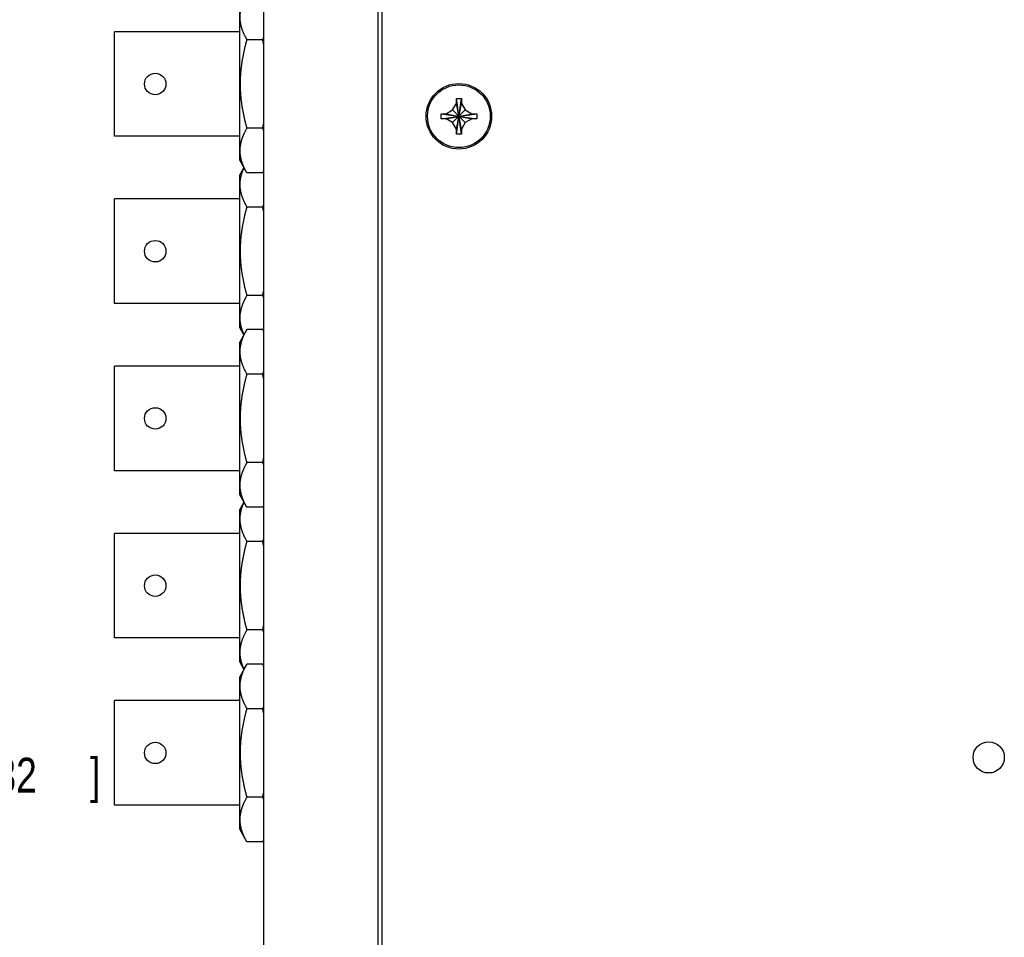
# Model space of a CAD drawing. Header units: inches. Extents: x 0 to 34, y 0 to 22.
# Tile 12 of 24: x 11.9 to 15.4, y 11.8 to 15.1. Entities that reach past the tile are written whole.
import ezdxf

# ---------------------------------------------------------------- set-up
doc = ezdxf.new("R2010")
doc.units = ezdxf.units.IN
doc.header["$LTSCALE"] = 1.87
doc.header["$MEASUREMENT"] = 0
doc.layers.get('0').update_dxf_attribs({"linetype": 'CONTINUOUS'})
doc.layers.add('DIMENSIONS', color=7, linetype='CONTINUOUS')
doc.styles.get("Standard").update_dxf_attribs({"font": 'txt', "width": 0.8})
doc.dimstyles.new('DIMSTYLE_1', dxfattribs={"dimtxt": 0.125, "dimasz": 0.18, "dimexe": 0.18, "dimexo": 0.0625, "dimgap": 0.09, "dimtad": 0, "dimtih": 1, "dimtoh": 1, "dimdec": 3, "dimzin": 4, "dimdsep": 46, "dimtxsty": 'STANDARD', "dimblk": '_FILLED', "dimblk1": '_FILLED', "dimblk2": '_FILLED', "dimcen": 0.09, "dimadec": 0, "dimazin": 0, "dimtp": 0.01, "dimtm": 0.01, "dimtfac": 1, "dimtdec": 3, "dimtofl": 0, "dimtmove": 0, "dimatfit": 3, "dimldrblk": '_FILLED', "dimfxl": 1, "dimtolj": 1, "dimtzin": 4, "dimarcsym": 0})

# ---------------------------------------------------------------- blocks, each defined once
blk = doc.blocks.new('_FILLED')
at = {"color": 0, "linetype": 'BYBLOCK'}
blk.add_solid([(0, 0), (-1, 0.174), (-1, -0.174)], dxfattribs=at)
blk = doc.blocks.new('*D11')
at = {"layer": 'DIMENSIONS', "color": 2, "linetype": 'CONTINUOUS'}
for p, q in [((12.7111, 18.3037), (11.3636, 18.3037)), ((11.4886, 18.3037), (11.4886, 12.485)), ((11.4886, 6.2437), (11.4886, 12.235)), ((12.7111, 6.2437), (11.3636, 6.2437))]:
    blk.add_line(p, q, dxfattribs=at)
at = {"layer": 'DIMENSIONS', "color": 2, "linetype": 'CONTINUOUS', "xscale": 0.18, "yscale": 0.18, "zscale": 0.18}
for p, rotation in [((11.4886, 18.3037), 90), ((11.4886, 6.2437), 270)]:
    blk.add_blockref('_FILLED', p, dxfattribs=dict(at, rotation=rotation))
at = {"layer": 'DIMENSIONS', "color": 2, "linetype": 'CONTINUOUS', "width": 0.8}
for s, p in [('[', (11.4511, 12.2975)), (']', (12.1511, 12.2975)), ('12.060', (10.7261, 12.2975)), ('306.32', (11.5511, 12.2975))]:
    blk.add_text(s, height=0.125, dxfattribs=at).set_placement(p)

msp = doc.modelspace()

# ---------------------------------------------------------------- linework, layer by layer
at = {"color": 7, "linetype": 'CONTINUOUS'}
for p, q in [((12.7736, 6.2437), (12.7736, 18.3037)), ((13.1836, 6.3237), (13.1836, 18.2237)), ((13.1986, 6.3387), (13.1986, 18.2087)), ((12.6876, 14.5662), (12.6876, 15.1132)), ((12.2386, 14.6522), (12.2386, 15.0272)), ((12.6876, 15.0272), (12.2386, 15.0272)), ((12.7694, 14.9982), (12.7137, 14.9982)), ((13.451, 14.7463), (13.4646, 14.7697)), ((13.4646, 14.6597), (13.4826, 14.7877)), ((13.4646, 14.7697), (13.4646, 14.7877)), ((13.4826, 14.6597), (13.4646, 14.7877)), ((13.4646, 14.7877), (13.4826, 14.7877)), ((13.4646, 14.6777), (13.4826, 14.7697)), ((13.4826, 14.6777), (13.4646, 14.7697)), ((13.4826, 14.7877), (13.4826, 14.7697)), ((13.4826, 14.7697), (13.4961, 14.7463)), ((13.4096, 14.7147), (13.4096, 14.7327)), ((13.4096, 14.7327), (13.5376, 14.7147)), ((13.4096, 14.7327), (13.4276, 14.7327)), ((13.4096, 14.7147), (13.5376, 14.7327)), ((13.4276, 14.7327), (13.451, 14.7463)), ((13.4276, 14.7327), (13.5196, 14.7147)), ((13.4276, 14.7147), (13.5196, 14.7327)), ((13.451, 14.7012), (13.4961, 14.7463)), ((13.4961, 14.7012), (13.451, 14.7463)), ((13.4961, 14.7463), (13.5196, 14.7327)), ((13.5196, 14.7327), (13.5376, 14.7327)), ((13.5376, 14.7327), (13.5376, 14.7147)), ((13.4276, 14.7147), (13.4096, 14.7147)), ((13.451, 14.7012), (13.4276, 14.7147)), ((13.4646, 14.6777), (13.451, 14.7012)), ((13.4961, 14.7012), (13.4826, 14.6777)), ((13.5196, 14.7147), (13.4961, 14.7012)), ((13.5376, 14.7147), (13.5196, 14.7147)), ((12.7694, 14.6812), (12.7137, 14.6812)), ((13.4646, 14.6597), (13.4646, 14.6777)), ((13.4826, 14.6597), (13.4646, 14.6597)), ((13.4826, 14.6777), (13.4826, 14.6597)), ((12.6876, 14.6522), (12.2386, 14.6522)), ((12.7128, 14.5212), (12.6876, 14.5662)), ((12.7024, 14.5397), (12.6876, 14.5132)), ((12.6876, 13.9662), (12.6876, 14.5132)), ((12.7704, 14.5212), (12.7128, 14.5212)), ((12.7736, 14.5269), (12.7704, 14.5212)), ((12.2386, 14.0522), (12.2386, 14.4272)), ((12.6876, 14.4272), (12.2386, 14.4272)), ((12.7694, 14.3982), (12.7137, 14.3982)), ((12.7694, 14.0812), (12.7137, 14.0812)), ((12.6876, 14.0522), (12.2386, 14.0522)), ((12.7024, 13.9397), (12.6876, 13.9662)), ((12.7128, 13.9582), (12.6876, 13.9132)), ((12.7704, 13.9582), (12.7128, 13.9582)), ((12.7736, 13.9525), (12.7704, 13.9582)), ((12.6876, 13.3662), (12.6876, 13.9132)), ((12.2386, 13.4522), (12.2386, 13.8272)), ((12.6876, 13.8272), (12.2386, 13.8272)), ((12.7694, 13.7982), (12.7137, 13.7982)), ((12.7694, 13.4812), (12.7137, 13.4812)), ((12.6876, 13.4522), (12.2386, 13.4522)), ((12.7128, 13.3212), (12.6876, 13.3662)), ((12.7024, 13.3397), (12.6876, 13.3132)), ((12.6876, 12.7662), (12.6876, 13.3132)), ((12.7704, 13.3212), (12.7128, 13.3212)), ((12.7736, 13.3269), (12.7704, 13.3212)), ((12.2386, 12.8522), (12.2386, 13.2272)), ((12.6876, 13.2272), (12.2386, 13.2272)), ((12.7694, 13.1982), (12.7137, 13.1982)), ((12.7694, 12.8812), (12.7137, 12.8812)), ((12.6876, 12.8522), (12.2386, 12.8522)), ((12.7024, 12.7397), (12.6876, 12.7662)), ((12.7128, 12.7582), (12.6876, 12.7132)), ((12.7704, 12.7582), (12.7128, 12.7582)), ((12.7736, 12.7525), (12.7704, 12.7582)), ((12.6876, 12.1662), (12.6876, 12.7132)), ((12.2386, 12.2522), (12.2386, 12.6272)), ((12.6876, 12.6272), (12.2386, 12.6272)), ((12.7694, 12.5982), (12.7137, 12.5982)), ((12.7694, 12.2812), (12.7137, 12.2812)), ((12.6876, 12.2522), (12.2386, 12.2522)), ((12.7128, 12.1212), (12.6876, 12.1662)), ((12.7704, 12.1212), (12.7128, 12.1212)), ((12.7736, 12.1269), (12.7704, 12.1212))]:
    msp.add_line(p, q, dxfattribs=at)
for centre, radius in [((12.3846, 14.8397), 0.0385), ((13.4736, 14.7237), 0.1175), ((13.4736, 14.7237), 0.1125), ((12.3846, 14.2397), 0.0385), ((12.3846, 13.6397), 0.0385), ((12.3846, 13.0397), 0.0385), ((12.3846, 12.4397), 0.0385), ((15.3736, 12.4237), 0.056)]:
    msp.add_circle(centre, radius, dxfattribs=at)
for points, knots in [([(12.7137, 14.9982), (12.7131, 14.9993), (12.712, 15.0014), (12.7103, 15.0045), (12.7086, 15.0076), (12.7071, 15.0107), (12.7056, 15.0137), (12.7041, 15.0167), (12.7028, 15.0197), (12.7015, 15.0227), (12.7002, 15.0257), (12.6991, 15.0287), (12.6979, 15.0316), (12.6969, 15.0346), (12.6959, 15.0375), (12.695, 15.0404), (12.6941, 15.0433), (12.6933, 15.0463), (12.6926, 15.0492), (12.692, 15.0521), (12.6914, 15.055), (12.6908, 15.0579), (12.6904, 15.0608), (12.69, 15.0637), (12.6896, 15.0666), (12.6894, 15.0695), (12.6892, 15.0725), (12.6891, 15.0754), (12.689, 15.0783), (12.689, 15.0812), (12.6891, 15.0841), (12.6893, 15.087), (12.6895, 15.0899), (12.6898, 15.0928), (12.6901, 15.0957), (12.6906, 15.0987), (12.6911, 15.1016), (12.6916, 15.1045), (12.6923, 15.1074), (12.6929, 15.1103), (12.6937, 15.1132), (12.6945, 15.1161), (12.6954, 15.1191), (12.6964, 15.122), (12.6974, 15.1249), (12.6984, 15.1279), (12.6996, 15.1308), (12.7008, 15.1338), (12.7021, 15.1368), (12.7034, 15.1398), (12.7048, 15.1428), (12.7062, 15.1458), (12.7078, 15.1489), (12.7094, 15.152), (12.711, 15.1551), (12.7122, 15.1572), (12.7128, 15.1582)], [0, 0, 0, 0, 0.021461, 0.042541, 0.063263, 0.08365, 0.103725, 0.123511, 0.14303, 0.162301, 0.181342, 0.200172, 0.218805, 0.237259, 0.255548, 0.273686, 0.291688, 0.309564, 0.327328, 0.344992, 0.362567, 0.380063, 0.397491, 0.41486, 0.432182, 0.449464, 0.466717, 0.48395, 0.501171, 0.518389, 0.535615, 0.552855, 0.570121, 0.58742, 0.604762, 0.622158, 0.639616, 0.657146, 0.674761, 0.692469, 0.710284, 0.728216, 0.746279, 0.764485, 0.782848, 0.801382, 0.820104, 0.839029, 0.858174, 0.877557, 0.897196, 0.917113, 0.937329, 0.957867, 0.97875, 1, 1, 1, 1]), ([(12.7137, 14.6812), (12.7131, 14.6833), (12.712, 14.6875), (12.7103, 14.6938), (12.7087, 14.7), (12.7072, 14.7062), (12.7058, 14.7123), (12.7044, 14.7184), (12.703, 14.7245), (12.7018, 14.7305), (12.7006, 14.7365), (12.6995, 14.7424), (12.6984, 14.7484), (12.6974, 14.7543), (12.6964, 14.7602), (12.6956, 14.7661), (12.6948, 14.772), (12.694, 14.7779), (12.6933, 14.7838), (12.6927, 14.7897), (12.6922, 14.7956), (12.6917, 14.8015), (12.6913, 14.8073), (12.6909, 14.8132), (12.6906, 14.8191), (12.6904, 14.825), (12.6903, 14.8309), (12.6902, 14.8368), (12.6902, 14.8427), (12.6903, 14.8485), (12.6904, 14.8544), (12.6906, 14.8603), (12.6909, 14.8662), (12.6913, 14.8721), (12.6917, 14.878), (12.6922, 14.8838), (12.6927, 14.8897), (12.6933, 14.8956), (12.694, 14.9015), (12.6948, 14.9074), (12.6956, 14.9133), (12.6964, 14.9192), (12.6974, 14.9251), (12.6984, 14.931), (12.6995, 14.937), (12.7006, 14.943), (12.7018, 14.9489), (12.703, 14.955), (12.7044, 14.961), (12.7058, 14.9671), (12.7072, 14.9732), (12.7087, 14.9794), (12.7103, 14.9856), (12.712, 14.9919), (12.7131, 14.9961), (12.7137, 14.9982)], [0, 0, 0, 0, 0.020454, 0.04066, 0.060637, 0.080406, 0.099984, 0.119393, 0.138648, 0.157765, 0.176761, 0.195648, 0.214439, 0.233147, 0.251782, 0.270355, 0.288874, 0.307348, 0.325784, 0.344189, 0.362568, 0.380927, 0.39927, 0.417599, 0.43592, 0.454233, 0.472542, 0.490848, 0.509152, 0.527459, 0.545767, 0.56408, 0.582401, 0.60073, 0.619073, 0.637432, 0.655811, 0.674216, 0.692652, 0.711126, 0.729645, 0.748218, 0.766853, 0.785561, 0.804352, 0.823239, 0.842235, 0.861352, 0.880607, 0.900016, 0.919594, 0.939363, 0.95934, 0.979546, 1, 1, 1, 1]), ([(12.7694, 14.9982), (12.77, 14.9993), (12.7712, 15.0014), (12.7725, 15.0039), (12.7733, 15.0054), (12.7736, 15.0058)], [0, 0, 0, 0, 0.418316, 0.829218, 1, 1, 1, 1]), ([(12.7736, 14.9826), (12.7733, 14.9836), (12.7725, 14.9867), (12.7711, 14.9919), (12.77, 14.9961), (12.7694, 14.9982)], [0, 0, 0, 0, 0.193263, 0.594186, 1, 1, 1, 1]), ([(12.7694, 14.6812), (12.77, 14.6833), (12.7711, 14.6875), (12.7725, 14.6927), (12.7733, 14.6959), (12.7736, 14.6969)], [0, 0, 0, 0, 0.405814, 0.806737, 1, 1, 1, 1]), ([(12.7128, 14.5212), (12.7122, 14.5223), (12.711, 14.5243), (12.7094, 14.5274), (12.7078, 14.5305), (12.7062, 14.5336), (12.7048, 14.5366), (12.7034, 14.5396), (12.7021, 14.5426), (12.7008, 14.5456), (12.6996, 14.5486), (12.6984, 14.5515), (12.6974, 14.5545), (12.6964, 14.5574), (12.6954, 14.5604), (12.6945, 14.5633), (12.6937, 14.5662), (12.6929, 14.5691), (12.6923, 14.572), (12.6916, 14.5749), (12.6911, 14.5778), (12.6906, 14.5808), (12.6901, 14.5837), (12.6898, 14.5866), (12.6895, 14.5895), (12.6893, 14.5924), (12.6891, 14.5953), (12.689, 14.5982), (12.689, 14.6011), (12.6891, 14.6041), (12.6892, 14.607), (12.6894, 14.6099), (12.6896, 14.6128), (12.69, 14.6157), (12.6904, 14.6186), (12.6908, 14.6215), (12.6914, 14.6244), (12.692, 14.6273), (12.6926, 14.6303), (12.6933, 14.6332), (12.6941, 14.6361), (12.695, 14.639), (12.6959, 14.6419), (12.6969, 14.6449), (12.6979, 14.6478), (12.6991, 14.6508), (12.7002, 14.6537), (12.7015, 14.6567), (12.7028, 14.6597), (12.7041, 14.6627), (12.7056, 14.6657), (12.7071, 14.6688), (12.7086, 14.6718), (12.7103, 14.6749), (12.712, 14.6781), (12.7131, 14.6802), (12.7137, 14.6812)], [0, 0, 0, 0, 0.02125, 0.042133, 0.062671, 0.082887, 0.102804, 0.122443, 0.141826, 0.160971, 0.179896, 0.198618, 0.217152, 0.235516, 0.253721, 0.271784, 0.289716, 0.307531, 0.325239, 0.342854, 0.360384, 0.377842, 0.395238, 0.41258, 0.429879, 0.447145, 0.464385, 0.481611, 0.498829, 0.51605, 0.533283, 0.550536, 0.567818, 0.58514, 0.602509, 0.619937, 0.637433, 0.655008, 0.672672, 0.690436, 0.708312, 0.726314, 0.744452, 0.762741, 0.781195, 0.799828, 0.818658, 0.837699, 0.85697, 0.876489, 0.896275, 0.916351, 0.936737, 0.957459, 0.978539, 1, 1, 1, 1]), ([(12.7736, 14.6736), (12.7733, 14.674), (12.7725, 14.6755), (12.7712, 14.6781), (12.77, 14.6802), (12.7694, 14.6812)], [0, 0, 0, 0, 0.170782, 0.581685, 1, 1, 1, 1]), ([(12.7137, 14.3982), (12.7131, 14.3993), (12.712, 14.4014), (12.7103, 14.4045), (12.7086, 14.4076), (12.7071, 14.4107), (12.7056, 14.4137), (12.7041, 14.4167), (12.7028, 14.4197), (12.7015, 14.4227), (12.7002, 14.4257), (12.6991, 14.4287), (12.6979, 14.4316), (12.6969, 14.4346), (12.6959, 14.4375), (12.695, 14.4404), (12.6941, 14.4433), (12.6933, 14.4463), (12.6926, 14.4492), (12.692, 14.4521), (12.6914, 14.455), (12.6908, 14.4579), (12.6904, 14.4608), (12.69, 14.4637), (12.6896, 14.4666), (12.6894, 14.4695), (12.6892, 14.4725), (12.6891, 14.4754), (12.689, 14.4783), (12.689, 14.4812), (12.6891, 14.4841), (12.6893, 14.487), (12.6895, 14.4899), (12.6898, 14.4928), (12.6901, 14.4957), (12.6906, 14.4987), (12.6911, 14.5016), (12.6916, 14.5045), (12.6923, 14.5074), (12.6929, 14.5103), (12.6937, 14.5132), (12.6945, 14.5161), (12.6954, 14.5191), (12.6964, 14.522), (12.6974, 14.5249), (12.6984, 14.5279), (12.6996, 14.5308), (12.7008, 14.5338), (12.7019, 14.5364), (12.7026, 14.5381), (12.7029, 14.5388)], [0, 0, 0, 0, 0.024639, 0.04884, 0.07263, 0.096035, 0.119083, 0.141799, 0.164208, 0.186332, 0.208193, 0.229811, 0.251203, 0.27239, 0.293387, 0.31421, 0.334877, 0.3554, 0.375795, 0.396074, 0.416251, 0.436337, 0.456346, 0.476287, 0.496173, 0.516015, 0.535822, 0.555606, 0.575377, 0.595145, 0.614921, 0.634715, 0.654537, 0.674398, 0.694307, 0.714279, 0.734322, 0.754448, 0.77467, 0.795001, 0.815453, 0.836041, 0.856777, 0.877679, 0.898761, 0.92004, 0.941534, 0.963261, 0.98524, 1, 1, 1, 1]), ([(12.7704, 14.5212), (12.7709, 14.5223), (12.772, 14.5242), (12.7731, 14.5262), (12.7736, 14.5271)], [0, 0, 0, 0, 0.53619, 1, 1, 1, 1]), ([(12.7137, 14.0812), (12.7131, 14.0833), (12.712, 14.0875), (12.7103, 14.0938), (12.7087, 14.1), (12.7072, 14.1062), (12.7058, 14.1123), (12.7044, 14.1184), (12.703, 14.1245), (12.7018, 14.1305), (12.7006, 14.1365), (12.6995, 14.1424), (12.6984, 14.1484), (12.6974, 14.1543), (12.6964, 14.1602), (12.6956, 14.1661), (12.6948, 14.172), (12.694, 14.1779), (12.6933, 14.1838), (12.6927, 14.1897), (12.6922, 14.1956), (12.6917, 14.2015), (12.6913, 14.2073), (12.6909, 14.2132), (12.6906, 14.2191), (12.6904, 14.225), (12.6903, 14.2309), (12.6902, 14.2368), (12.6902, 14.2427), (12.6903, 14.2485), (12.6904, 14.2544), (12.6906, 14.2603), (12.6909, 14.2662), (12.6913, 14.2721), (12.6917, 14.278), (12.6922, 14.2838), (12.6927, 14.2897), (12.6933, 14.2956), (12.694, 14.3015), (12.6948, 14.3074), (12.6956, 14.3133), (12.6964, 14.3192), (12.6974, 14.3251), (12.6984, 14.331), (12.6995, 14.337), (12.7006, 14.343), (12.7018, 14.3489), (12.703, 14.355), (12.7044, 14.361), (12.7058, 14.3671), (12.7072, 14.3732), (12.7087, 14.3794), (12.7103, 14.3856), (12.712, 14.3919), (12.7131, 14.3961), (12.7137, 14.3982)], [0, 0, 0, 0, 0.020454, 0.04066, 0.060637, 0.080406, 0.099984, 0.119393, 0.138648, 0.157765, 0.176761, 0.195648, 0.214439, 0.233147, 0.251782, 0.270355, 0.288874, 0.307348, 0.325784, 0.344189, 0.362568, 0.380927, 0.39927, 0.417599, 0.43592, 0.454233, 0.472542, 0.490848, 0.509152, 0.527459, 0.545767, 0.56408, 0.582401, 0.60073, 0.619073, 0.637432, 0.655811, 0.674216, 0.692652, 0.711126, 0.729645, 0.748218, 0.766853, 0.785561, 0.804352, 0.823239, 0.842235, 0.861352, 0.880607, 0.900016, 0.919594, 0.939363, 0.95934, 0.979546, 1, 1, 1, 1]), ([(12.7694, 14.3982), (12.77, 14.3993), (12.7712, 14.4014), (12.7725, 14.4039), (12.7733, 14.4054), (12.7736, 14.4058)], [0, 0, 0, 0, 0.418316, 0.829218, 1, 1, 1, 1]), ([(12.7736, 14.3826), (12.7733, 14.3836), (12.7725, 14.3867), (12.7711, 14.3919), (12.77, 14.3961), (12.7694, 14.3982)], [0, 0, 0, 0, 0.193263, 0.594186, 1, 1, 1, 1]), ([(12.7694, 14.0812), (12.77, 14.0833), (12.7711, 14.0875), (12.7725, 14.0927), (12.7733, 14.0959), (12.7736, 14.0969)], [0, 0, 0, 0, 0.405814, 0.806737, 1, 1, 1, 1]), ([(12.7029, 13.9407), (12.7026, 13.9413), (12.7019, 13.943), (12.7008, 13.9456), (12.6996, 13.9486), (12.6984, 13.9515), (12.6974, 13.9545), (12.6964, 13.9574), (12.6954, 13.9604), (12.6945, 13.9633), (12.6937, 13.9662), (12.6929, 13.9691), (12.6923, 13.972), (12.6916, 13.9749), (12.6911, 13.9778), (12.6906, 13.9808), (12.6901, 13.9837), (12.6898, 13.9866), (12.6895, 13.9895), (12.6893, 13.9924), (12.6891, 13.9953), (12.689, 13.9982), (12.689, 14.0011), (12.6891, 14.0041), (12.6892, 14.007), (12.6894, 14.0099), (12.6896, 14.0128), (12.69, 14.0157), (12.6904, 14.0186), (12.6908, 14.0215), (12.6914, 14.0244), (12.692, 14.0273), (12.6926, 14.0303), (12.6933, 14.0332), (12.6941, 14.0361), (12.695, 14.039), (12.6959, 14.0419), (12.6969, 14.0449), (12.6979, 14.0478), (12.6991, 14.0508), (12.7002, 14.0537), (12.7015, 14.0567), (12.7028, 14.0597), (12.7041, 14.0627), (12.7056, 14.0657), (12.7071, 14.0688), (12.7086, 14.0718), (12.7103, 14.0749), (12.712, 14.0781), (12.7131, 14.0802), (12.7137, 14.0812)], [0, 0, 0, 0, 0.01476, 0.036739, 0.058466, 0.07996, 0.101239, 0.122321, 0.143223, 0.163959, 0.184547, 0.204999, 0.22533, 0.245552, 0.265679, 0.285722, 0.305693, 0.325603, 0.345463, 0.365285, 0.385079, 0.404855, 0.424623, 0.444394, 0.464178, 0.483985, 0.503827, 0.523713, 0.543654, 0.563663, 0.58375, 0.603926, 0.624205, 0.6446, 0.665123, 0.68579, 0.706614, 0.72761, 0.748797, 0.770189, 0.791807, 0.813668, 0.835792, 0.858201, 0.880917, 0.903965, 0.92737, 0.95116, 0.975361, 1, 1, 1, 1]), ([(12.7736, 14.0736), (12.7733, 14.074), (12.7725, 14.0755), (12.7712, 14.0781), (12.77, 14.0802), (12.7694, 14.0812)], [0, 0, 0, 0, 0.170782, 0.581685, 1, 1, 1, 1]), ([(12.7137, 13.7982), (12.7131, 13.7993), (12.712, 13.8014), (12.7103, 13.8045), (12.7086, 13.8076), (12.7071, 13.8107), (12.7056, 13.8137), (12.7041, 13.8167), (12.7028, 13.8197), (12.7015, 13.8227), (12.7002, 13.8257), (12.6991, 13.8287), (12.6979, 13.8316), (12.6969, 13.8346), (12.6959, 13.8375), (12.695, 13.8404), (12.6941, 13.8433), (12.6933, 13.8463), (12.6926, 13.8492), (12.692, 13.8521), (12.6914, 13.855), (12.6908, 13.8579), (12.6904, 13.8608), (12.69, 13.8637), (12.6896, 13.8666), (12.6894, 13.8695), (12.6892, 13.8725), (12.6891, 13.8754), (12.689, 13.8783), (12.689, 13.8812), (12.6891, 13.8841), (12.6893, 13.887), (12.6895, 13.8899), (12.6898, 13.8928), (12.6901, 13.8957), (12.6906, 13.8987), (12.6911, 13.9016), (12.6916, 13.9045), (12.6923, 13.9074), (12.6929, 13.9103), (12.6937, 13.9132), (12.6945, 13.9161), (12.6954, 13.9191), (12.6964, 13.922), (12.6974, 13.9249), (12.6984, 13.9279), (12.6996, 13.9308), (12.7008, 13.9338), (12.7021, 13.9368), (12.7034, 13.9398), (12.7048, 13.9428), (12.7062, 13.9458), (12.7078, 13.9489), (12.7094, 13.952), (12.711, 13.9551), (12.7122, 13.9572), (12.7128, 13.9582)], [0, 0, 0, 0, 0.021461, 0.042541, 0.063263, 0.08365, 0.103725, 0.123511, 0.14303, 0.162301, 0.181342, 0.200172, 0.218805, 0.237259, 0.255548, 0.273686, 0.291688, 0.309564, 0.327328, 0.344992, 0.362567, 0.380063, 0.397491, 0.41486, 0.432182, 0.449464, 0.466717, 0.48395, 0.501171, 0.518389, 0.535615, 0.552855, 0.570121, 0.58742, 0.604762, 0.622158, 0.639616, 0.657146, 0.674761, 0.692469, 0.710284, 0.728216, 0.746279, 0.764485, 0.782848, 0.801382, 0.820104, 0.839029, 0.858174, 0.877557, 0.897196, 0.917113, 0.937329, 0.957867, 0.97875, 1, 1, 1, 1]), ([(12.7736, 13.9523), (12.7731, 13.9532), (12.772, 13.9552), (12.7709, 13.9572), (12.7704, 13.9582)], [0, 0, 0, 0, 0.46381, 1, 1, 1, 1]), ([(12.7137, 13.4812), (12.7131, 13.4833), (12.712, 13.4875), (12.7103, 13.4938), (12.7087, 13.5), (12.7072, 13.5062), (12.7058, 13.5123), (12.7044, 13.5184), (12.703, 13.5245), (12.7018, 13.5305), (12.7006, 13.5365), (12.6995, 13.5424), (12.6984, 13.5484), (12.6974, 13.5543), (12.6964, 13.5602), (12.6956, 13.5661), (12.6948, 13.572), (12.694, 13.5779), (12.6933, 13.5838), (12.6927, 13.5897), (12.6922, 13.5956), (12.6917, 13.6015), (12.6913, 13.6073), (12.6909, 13.6132), (12.6906, 13.6191), (12.6904, 13.625), (12.6903, 13.6309), (12.6902, 13.6368), (12.6902, 13.6427), (12.6903, 13.6485), (12.6904, 13.6544), (12.6906, 13.6603), (12.6909, 13.6662), (12.6913, 13.6721), (12.6917, 13.678), (12.6922, 13.6838), (12.6927, 13.6897), (12.6933, 13.6956), (12.694, 13.7015), (12.6948, 13.7074), (12.6956, 13.7133), (12.6964, 13.7192), (12.6974, 13.7251), (12.6984, 13.731), (12.6995, 13.737), (12.7006, 13.743), (12.7018, 13.7489), (12.703, 13.755), (12.7044, 13.761), (12.7058, 13.7671), (12.7072, 13.7732), (12.7087, 13.7794), (12.7103, 13.7856), (12.712, 13.7919), (12.7131, 13.7961), (12.7137, 13.7982)], [0, 0, 0, 0, 0.020454, 0.04066, 0.060637, 0.080406, 0.099984, 0.119393, 0.138648, 0.157765, 0.176761, 0.195648, 0.214439, 0.233147, 0.251782, 0.270355, 0.288874, 0.307348, 0.325784, 0.344189, 0.362568, 0.380927, 0.39927, 0.417599, 0.43592, 0.454233, 0.472542, 0.490848, 0.509152, 0.527459, 0.545767, 0.56408, 0.582401, 0.60073, 0.619073, 0.637432, 0.655811, 0.674216, 0.692652, 0.711126, 0.729645, 0.748218, 0.766853, 0.785561, 0.804352, 0.823239, 0.842235, 0.861352, 0.880607, 0.900016, 0.919594, 0.939363, 0.95934, 0.979546, 1, 1, 1, 1]), ([(12.7694, 13.7982), (12.77, 13.7993), (12.7712, 13.8014), (12.7725, 13.8039), (12.7733, 13.8054), (12.7736, 13.8058)], [0, 0, 0, 0, 0.418316, 0.829218, 1, 1, 1, 1]), ([(12.7736, 13.7826), (12.7733, 13.7836), (12.7725, 13.7867), (12.7711, 13.7919), (12.77, 13.7961), (12.7694, 13.7982)], [0, 0, 0, 0, 0.193263, 0.594186, 1, 1, 1, 1]), ([(12.7694, 13.4812), (12.77, 13.4833), (12.7711, 13.4875), (12.7725, 13.4927), (12.7733, 13.4959), (12.7736, 13.4969)], [0, 0, 0, 0, 0.405814, 0.806737, 1, 1, 1, 1]), ([(12.7128, 13.3212), (12.7122, 13.3223), (12.711, 13.3243), (12.7094, 13.3274), (12.7078, 13.3305), (12.7062, 13.3336), (12.7048, 13.3366), (12.7034, 13.3396), (12.7021, 13.3426), (12.7008, 13.3456), (12.6996, 13.3486), (12.6984, 13.3515), (12.6974, 13.3545), (12.6964, 13.3574), (12.6954, 13.3604), (12.6945, 13.3633), (12.6937, 13.3662), (12.6929, 13.3691), (12.6923, 13.372), (12.6916, 13.3749), (12.6911, 13.3778), (12.6906, 13.3808), (12.6901, 13.3837), (12.6898, 13.3866), (12.6895, 13.3895), (12.6893, 13.3924), (12.6891, 13.3953), (12.689, 13.3982), (12.689, 13.4011), (12.6891, 13.4041), (12.6892, 13.407), (12.6894, 13.4099), (12.6896, 13.4128), (12.69, 13.4157), (12.6904, 13.4186), (12.6908, 13.4215), (12.6914, 13.4244), (12.692, 13.4273), (12.6926, 13.4303), (12.6933, 13.4332), (12.6941, 13.4361), (12.695, 13.439), (12.6959, 13.4419), (12.6969, 13.4449), (12.6979, 13.4478), (12.6991, 13.4508), (12.7002, 13.4537), (12.7015, 13.4567), (12.7028, 13.4597), (12.7041, 13.4627), (12.7056, 13.4657), (12.7071, 13.4688), (12.7086, 13.4718), (12.7103, 13.4749), (12.712, 13.4781), (12.7131, 13.4802), (12.7137, 13.4812)], [0, 0, 0, 0, 0.02125, 0.042133, 0.062671, 0.082887, 0.102804, 0.122443, 0.141826, 0.160971, 0.179896, 0.198618, 0.217152, 0.235516, 0.253721, 0.271784, 0.289716, 0.307531, 0.325239, 0.342854, 0.360384, 0.377842, 0.395238, 0.41258, 0.429879, 0.447145, 0.464385, 0.481611, 0.498829, 0.51605, 0.533283, 0.550536, 0.567818, 0.58514, 0.602509, 0.619937, 0.637433, 0.655008, 0.672672, 0.690436, 0.708312, 0.726314, 0.744452, 0.762741, 0.781195, 0.799828, 0.818658, 0.837699, 0.85697, 0.876489, 0.896275, 0.916351, 0.936737, 0.957459, 0.978539, 1, 1, 1, 1]), ([(12.7736, 13.4736), (12.7733, 13.474), (12.7725, 13.4755), (12.7712, 13.4781), (12.77, 13.4802), (12.7694, 13.4812)], [0, 0, 0, 0, 0.170782, 0.581685, 1, 1, 1, 1]), ([(12.7137, 13.1982), (12.7131, 13.1993), (12.712, 13.2014), (12.7103, 13.2045), (12.7086, 13.2076), (12.7071, 13.2107), (12.7056, 13.2137), (12.7041, 13.2167), (12.7028, 13.2197), (12.7015, 13.2227), (12.7002, 13.2257), (12.6991, 13.2287), (12.6979, 13.2316), (12.6969, 13.2346), (12.6959, 13.2375), (12.695, 13.2404), (12.6941, 13.2433), (12.6933, 13.2463), (12.6926, 13.2492), (12.692, 13.2521), (12.6914, 13.255), (12.6908, 13.2579), (12.6904, 13.2608), (12.69, 13.2637), (12.6896, 13.2666), (12.6894, 13.2695), (12.6892, 13.2725), (12.6891, 13.2754), (12.689, 13.2783), (12.689, 13.2812), (12.6891, 13.2841), (12.6893, 13.287), (12.6895, 13.2899), (12.6898, 13.2928), (12.6901, 13.2957), (12.6906, 13.2987), (12.6911, 13.3016), (12.6916, 13.3045), (12.6923, 13.3074), (12.6929, 13.3103), (12.6937, 13.3132), (12.6945, 13.3161), (12.6954, 13.3191), (12.6964, 13.322), (12.6974, 13.3249), (12.6984, 13.3279), (12.6996, 13.3308), (12.7008, 13.3338), (12.7019, 13.3364), (12.7026, 13.3381), (12.7029, 13.3388)], [0, 0, 0, 0, 0.024639, 0.04884, 0.07263, 0.096035, 0.119083, 0.141799, 0.164208, 0.186332, 0.208193, 0.229811, 0.251203, 0.27239, 0.293387, 0.31421, 0.334877, 0.3554, 0.375795, 0.396074, 0.416251, 0.436337, 0.456346, 0.476287, 0.496173, 0.516015, 0.535822, 0.555606, 0.575377, 0.595145, 0.614921, 0.634715, 0.654537, 0.674398, 0.694307, 0.714279, 0.734322, 0.754448, 0.77467, 0.795001, 0.815453, 0.836041, 0.856777, 0.877679, 0.898761, 0.92004, 0.941534, 0.963261, 0.98524, 1, 1, 1, 1]), ([(12.7704, 13.3212), (12.7709, 13.3223), (12.772, 13.3242), (12.7731, 13.3262), (12.7736, 13.3271)], [0, 0, 0, 0, 0.53619, 1, 1, 1, 1]), ([(12.7137, 12.8812), (12.7131, 12.8833), (12.712, 12.8875), (12.7103, 12.8938), (12.7087, 12.9), (12.7072, 12.9062), (12.7058, 12.9123), (12.7044, 12.9184), (12.703, 12.9245), (12.7018, 12.9305), (12.7006, 12.9365), (12.6995, 12.9424), (12.6984, 12.9484), (12.6974, 12.9543), (12.6964, 12.9602), (12.6956, 12.9661), (12.6948, 12.972), (12.694, 12.9779), (12.6933, 12.9838), (12.6927, 12.9897), (12.6922, 12.9956), (12.6917, 13.0015), (12.6913, 13.0073), (12.6909, 13.0132), (12.6906, 13.0191), (12.6904, 13.025), (12.6903, 13.0309), (12.6902, 13.0368), (12.6902, 13.0427), (12.6903, 13.0485), (12.6904, 13.0544), (12.6906, 13.0603), (12.6909, 13.0662), (12.6913, 13.0721), (12.6917, 13.078), (12.6922, 13.0838), (12.6927, 13.0897), (12.6933, 13.0956), (12.694, 13.1015), (12.6948, 13.1074), (12.6956, 13.1133), (12.6964, 13.1192), (12.6974, 13.1251), (12.6984, 13.131), (12.6995, 13.137), (12.7006, 13.143), (12.7018, 13.1489), (12.703, 13.155), (12.7044, 13.161), (12.7058, 13.1671), (12.7072, 13.1732), (12.7087, 13.1794), (12.7103, 13.1856), (12.712, 13.1919), (12.7131, 13.1961), (12.7137, 13.1982)], [0, 0, 0, 0, 0.020454, 0.04066, 0.060637, 0.080406, 0.099984, 0.119393, 0.138648, 0.157765, 0.176761, 0.195648, 0.214439, 0.233147, 0.251782, 0.270355, 0.288874, 0.307348, 0.325784, 0.344189, 0.362568, 0.380927, 0.39927, 0.417599, 0.43592, 0.454233, 0.472542, 0.490848, 0.509152, 0.527459, 0.545767, 0.56408, 0.582401, 0.60073, 0.619073, 0.637432, 0.655811, 0.674216, 0.692652, 0.711126, 0.729645, 0.748218, 0.766853, 0.785561, 0.804352, 0.823239, 0.842235, 0.861352, 0.880607, 0.900016, 0.919594, 0.939363, 0.95934, 0.979546, 1, 1, 1, 1]), ([(12.7694, 13.1982), (12.77, 13.1993), (12.7712, 13.2014), (12.7725, 13.2039), (12.7733, 13.2054), (12.7736, 13.2058)], [0, 0, 0, 0, 0.418316, 0.829218, 1, 1, 1, 1]), ([(12.7736, 13.1826), (12.7733, 13.1836), (12.7725, 13.1867), (12.7711, 13.1919), (12.77, 13.1961), (12.7694, 13.1982)], [0, 0, 0, 0, 0.193263, 0.594186, 1, 1, 1, 1]), ([(12.7694, 12.8812), (12.77, 12.8833), (12.7711, 12.8875), (12.7725, 12.8927), (12.7733, 12.8959), (12.7736, 12.8969)], [0, 0, 0, 0, 0.405814, 0.806737, 1, 1, 1, 1]), ([(12.7029, 12.7407), (12.7026, 12.7413), (12.7019, 12.743), (12.7008, 12.7456), (12.6996, 12.7486), (12.6984, 12.7515), (12.6974, 12.7545), (12.6964, 12.7574), (12.6954, 12.7604), (12.6945, 12.7633), (12.6937, 12.7662), (12.6929, 12.7691), (12.6923, 12.772), (12.6916, 12.7749), (12.6911, 12.7778), (12.6906, 12.7808), (12.6901, 12.7837), (12.6898, 12.7866), (12.6895, 12.7895), (12.6893, 12.7924), (12.6891, 12.7953), (12.689, 12.7982), (12.689, 12.8011), (12.6891, 12.8041), (12.6892, 12.807), (12.6894, 12.8099), (12.6896, 12.8128), (12.69, 12.8157), (12.6904, 12.8186), (12.6908, 12.8215), (12.6914, 12.8244), (12.692, 12.8273), (12.6926, 12.8303), (12.6933, 12.8332), (12.6941, 12.8361), (12.695, 12.839), (12.6959, 12.8419), (12.6969, 12.8449), (12.6979, 12.8478), (12.6991, 12.8508), (12.7002, 12.8537), (12.7015, 12.8567), (12.7028, 12.8597), (12.7041, 12.8627), (12.7056, 12.8657), (12.7071, 12.8688), (12.7086, 12.8718), (12.7103, 12.8749), (12.712, 12.8781), (12.7131, 12.8802), (12.7137, 12.8812)], [0, 0, 0, 0, 0.01476, 0.036739, 0.058466, 0.07996, 0.101239, 0.122321, 0.143223, 0.163959, 0.184547, 0.204999, 0.22533, 0.245552, 0.265679, 0.285722, 0.305693, 0.325603, 0.345463, 0.365285, 0.385079, 0.404855, 0.424623, 0.444394, 0.464178, 0.483985, 0.503827, 0.523713, 0.543654, 0.563663, 0.58375, 0.603926, 0.624205, 0.6446, 0.665123, 0.68579, 0.706614, 0.72761, 0.748797, 0.770189, 0.791807, 0.813668, 0.835792, 0.858201, 0.880917, 0.903965, 0.92737, 0.95116, 0.975361, 1, 1, 1, 1]), ([(12.7736, 12.8736), (12.7733, 12.874), (12.7725, 12.8755), (12.7712, 12.8781), (12.77, 12.8802), (12.7694, 12.8812)], [0, 0, 0, 0, 0.170782, 0.581685, 1, 1, 1, 1]), ([(12.7137, 12.5982), (12.7131, 12.5993), (12.712, 12.6014), (12.7103, 12.6045), (12.7086, 12.6076), (12.7071, 12.6107), (12.7056, 12.6137), (12.7041, 12.6167), (12.7028, 12.6197), (12.7015, 12.6227), (12.7002, 12.6257), (12.6991, 12.6287), (12.6979, 12.6316), (12.6969, 12.6346), (12.6959, 12.6375), (12.695, 12.6404), (12.6941, 12.6433), (12.6933, 12.6463), (12.6926, 12.6492), (12.692, 12.6521), (12.6914, 12.655), (12.6908, 12.6579), (12.6904, 12.6608), (12.69, 12.6637), (12.6896, 12.6666), (12.6894, 12.6695), (12.6892, 12.6725), (12.6891, 12.6754), (12.689, 12.6783), (12.689, 12.6812), (12.6891, 12.6841), (12.6893, 12.687), (12.6895, 12.6899), (12.6898, 12.6928), (12.6901, 12.6957), (12.6906, 12.6987), (12.6911, 12.7016), (12.6916, 12.7045), (12.6923, 12.7074), (12.6929, 12.7103), (12.6937, 12.7132), (12.6945, 12.7161), (12.6954, 12.7191), (12.6964, 12.722), (12.6974, 12.7249), (12.6984, 12.7279), (12.6996, 12.7308), (12.7008, 12.7338), (12.7021, 12.7368), (12.7034, 12.7398), (12.7048, 12.7428), (12.7062, 12.7458), (12.7078, 12.7489), (12.7094, 12.752), (12.711, 12.7551), (12.7122, 12.7572), (12.7128, 12.7582)], [0, 0, 0, 0, 0.021461, 0.042541, 0.063263, 0.08365, 0.103725, 0.123511, 0.14303, 0.162301, 0.181342, 0.200172, 0.218805, 0.237259, 0.255548, 0.273686, 0.291688, 0.309564, 0.327328, 0.344992, 0.362567, 0.380063, 0.397491, 0.41486, 0.432182, 0.449464, 0.466717, 0.48395, 0.501171, 0.518389, 0.535615, 0.552855, 0.570121, 0.58742, 0.604762, 0.622158, 0.639616, 0.657146, 0.674761, 0.692469, 0.710284, 0.728216, 0.746279, 0.764485, 0.782848, 0.801382, 0.820104, 0.839029, 0.858174, 0.877557, 0.897196, 0.917113, 0.937329, 0.957867, 0.97875, 1, 1, 1, 1]), ([(12.7736, 12.7523), (12.7731, 12.7532), (12.772, 12.7552), (12.7709, 12.7572), (12.7704, 12.7582)], [0, 0, 0, 0, 0.46381, 1, 1, 1, 1]), ([(12.7694, 12.5982), (12.77, 12.5993), (12.7712, 12.6014), (12.7725, 12.6039), (12.7733, 12.6054), (12.7736, 12.6058)], [0, 0, 0, 0, 0.418316, 0.829218, 1, 1, 1, 1]), ([(12.7137, 12.2812), (12.7131, 12.2833), (12.712, 12.2875), (12.7103, 12.2938), (12.7087, 12.3), (12.7072, 12.3062), (12.7058, 12.3123), (12.7044, 12.3184), (12.703, 12.3245), (12.7018, 12.3305), (12.7006, 12.3365), (12.6995, 12.3424), (12.6984, 12.3484), (12.6974, 12.3543), (12.6964, 12.3602), (12.6956, 12.3661), (12.6948, 12.372), (12.694, 12.3779), (12.6933, 12.3838), (12.6927, 12.3897), (12.6922, 12.3956), (12.6917, 12.4015), (12.6913, 12.4073), (12.6909, 12.4132), (12.6906, 12.4191), (12.6904, 12.425), (12.6903, 12.4309), (12.6902, 12.4368), (12.6902, 12.4427), (12.6903, 12.4485), (12.6904, 12.4544), (12.6906, 12.4603), (12.6909, 12.4662), (12.6913, 12.4721), (12.6917, 12.478), (12.6922, 12.4838), (12.6927, 12.4897), (12.6933, 12.4956), (12.694, 12.5015), (12.6948, 12.5074), (12.6956, 12.5133), (12.6964, 12.5192), (12.6974, 12.5251), (12.6984, 12.531), (12.6995, 12.537), (12.7006, 12.543), (12.7018, 12.5489), (12.703, 12.555), (12.7044, 12.561), (12.7058, 12.5671), (12.7072, 12.5732), (12.7087, 12.5794), (12.7103, 12.5856), (12.712, 12.5919), (12.7131, 12.5961), (12.7137, 12.5982)], [0, 0, 0, 0, 0.020454, 0.04066, 0.060637, 0.080406, 0.099984, 0.119393, 0.138648, 0.157765, 0.176761, 0.195648, 0.214439, 0.233147, 0.251782, 0.270355, 0.288874, 0.307348, 0.325784, 0.344189, 0.362568, 0.380927, 0.39927, 0.417599, 0.43592, 0.454233, 0.472542, 0.490848, 0.509152, 0.527459, 0.545767, 0.56408, 0.582401, 0.60073, 0.619073, 0.637432, 0.655811, 0.674216, 0.692652, 0.711126, 0.729645, 0.748218, 0.766853, 0.785561, 0.804352, 0.823239, 0.842235, 0.861352, 0.880607, 0.900016, 0.919594, 0.939363, 0.95934, 0.979546, 1, 1, 1, 1]), ([(12.7736, 12.5826), (12.7733, 12.5836), (12.7725, 12.5867), (12.7711, 12.5919), (12.77, 12.5961), (12.7694, 12.5982)], [0, 0, 0, 0, 0.193263, 0.594186, 1, 1, 1, 1]), ([(12.7694, 12.2812), (12.77, 12.2833), (12.7711, 12.2875), (12.7725, 12.2927), (12.7733, 12.2959), (12.7736, 12.2969)], [0, 0, 0, 0, 0.405814, 0.806737, 1, 1, 1, 1]), ([(12.7128, 12.1212), (12.7122, 12.1223), (12.711, 12.1243), (12.7094, 12.1274), (12.7078, 12.1305), (12.7062, 12.1336), (12.7048, 12.1366), (12.7034, 12.1396), (12.7021, 12.1426), (12.7008, 12.1456), (12.6996, 12.1486), (12.6984, 12.1515), (12.6974, 12.1545), (12.6964, 12.1574), (12.6954, 12.1604), (12.6945, 12.1633), (12.6937, 12.1662), (12.6929, 12.1691), (12.6923, 12.172), (12.6916, 12.1749), (12.6911, 12.1778), (12.6906, 12.1808), (12.6901, 12.1837), (12.6898, 12.1866), (12.6895, 12.1895), (12.6893, 12.1924), (12.6891, 12.1953), (12.689, 12.1982), (12.689, 12.2011), (12.6891, 12.2041), (12.6892, 12.207), (12.6894, 12.2099), (12.6896, 12.2128), (12.69, 12.2157), (12.6904, 12.2186), (12.6908, 12.2215), (12.6914, 12.2244), (12.692, 12.2273), (12.6926, 12.2303), (12.6933, 12.2332), (12.6941, 12.2361), (12.695, 12.239), (12.6959, 12.2419), (12.6969, 12.2449), (12.6979, 12.2478), (12.6991, 12.2508), (12.7002, 12.2537), (12.7015, 12.2567), (12.7028, 12.2597), (12.7041, 12.2627), (12.7056, 12.2657), (12.7071, 12.2688), (12.7086, 12.2718), (12.7103, 12.2749), (12.712, 12.2781), (12.7131, 12.2802), (12.7137, 12.2812)], [0, 0, 0, 0, 0.02125, 0.042133, 0.062671, 0.082887, 0.102804, 0.122443, 0.141826, 0.160971, 0.179896, 0.198618, 0.217152, 0.235516, 0.253721, 0.271784, 0.289716, 0.307531, 0.325239, 0.342854, 0.360384, 0.377842, 0.395238, 0.41258, 0.429879, 0.447145, 0.464385, 0.481611, 0.498829, 0.51605, 0.533283, 0.550536, 0.567818, 0.58514, 0.602509, 0.619937, 0.637433, 0.655008, 0.672672, 0.690436, 0.708312, 0.726314, 0.744452, 0.762741, 0.781195, 0.799828, 0.818658, 0.837699, 0.85697, 0.876489, 0.896275, 0.916351, 0.936737, 0.957459, 0.978539, 1, 1, 1, 1]), ([(12.7736, 12.2736), (12.7733, 12.274), (12.7725, 12.2755), (12.7712, 12.2781), (12.77, 12.2802), (12.7694, 12.2812)], [0, 0, 0, 0, 0.170782, 0.581685, 1, 1, 1, 1]), ([(12.7704, 12.1212), (12.7709, 12.1223), (12.772, 12.1242), (12.7731, 12.1262), (12.7736, 12.1271)], [0, 0, 0, 0, 0.53619, 1, 1, 1, 1])]:
    msp.add_open_spline(points, degree=3, knots=knots, dxfattribs=at)

# ---------------------------------------------------------------- dimensions: what is measured, and where the dimension line sits
at = {"layer": 'DIMENSIONS', "color": 2, "linetype": 'CONTINUOUS'}
dim = msp.add_linear_dim(base=(11.4886, 6.2437), p1=(12.7111, 18.3037), p2=(12.7111, 6.2437), angle=270, dimstyle='DIMSTYLE_1', dxfattribs=at)
dim.commit()
dim.dimension.update_dxf_attribs({"geometry": '*D11', "text_midpoint": (11.4886, 12.36), "dimtype": 160})

doc.saveas('drawing.dxf')
